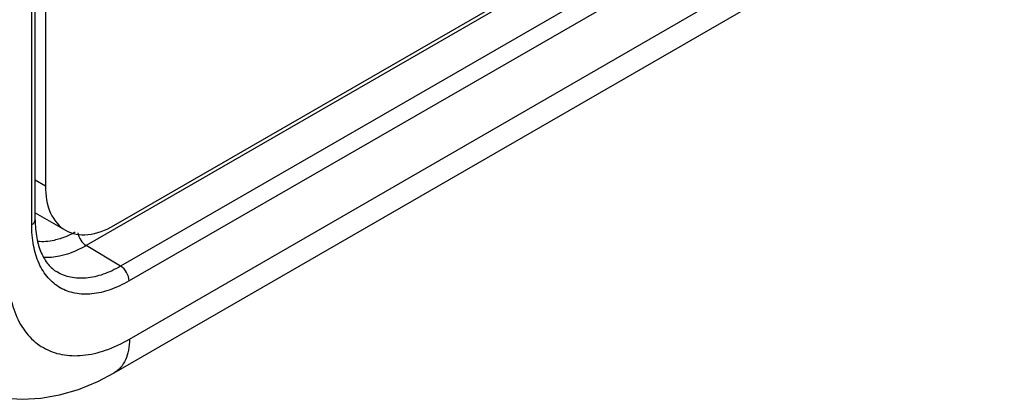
# Model space of a CAD drawing. Header units: inches. Extents: x 0 to 34, y 0 to 22.
# Tile 72 of 139: x 23.692 to 24.093, y 13.823 to 13.978. Entities that reach past the tile are written whole.
import ezdxf

# ---------------------------------------------------------------- set-up
doc = ezdxf.new("R2010")
doc.units = ezdxf.units.IN
doc.header["$LTSCALE"] = 1.87
doc.header["$MEASUREMENT"] = 0
doc.layers.get('0').update_dxf_attribs({"linetype": 'CONTINUOUS'})
doc.layers.add('02___PRT_ALL_AXES', color=7, linetype='CONTINUOUS')

msp = doc.modelspace()

# ---------------------------------------------------------------- linework, layer by layer
at = {"color": 7, "linetype": 'CONTINUOUS'}
for p, q in [((23.69845, 13.89616), (23.69845, 16.53895)), ((23.69701, 13.89415), (23.69701, 16.53694)), ((23.73676, 13.84759), (24.45132, 14.26017)), ((24.34156, 14.24503), (23.71916, 13.88567)), ((23.73054, 13.83386), (24.44511, 14.24644)), ((24.35584, 14.23678), (23.7332, 13.87728)), ((24.36274, 14.2328), (23.73662, 13.87128)), ((23.7332, 13.87728), (23.71916, 13.88567))]:
    msp.add_line(p, q, dxfattribs=at)
msp.add_lwpolyline([(23.66416, 13.83122), (23.66693, 13.82961), (23.673, 13.82682), (23.67945, 13.82478), (23.68624, 13.82352), (23.69333, 13.82309), (23.70069, 13.82352), (23.70828, 13.82485), (23.71607, 13.82714), (23.72394, 13.83039), (23.73054, 13.83386)], dxfattribs=at)
for points, knots in [([(23.69701, 13.89415), (23.69742, 13.89439), (23.69812, 13.89492), (23.69845, 13.89578), (23.69845, 13.89616)], [0, 0, 0, 0, 0.550756, 1, 1, 1, 1]), ([(23.69845, 13.89616), (23.69845, 13.89369), (23.69881, 13.88907), (23.70057, 13.88286), (23.70339, 13.87804), (23.70599, 13.87575), (23.70734, 13.87493)], [0, 0, 0, 0, 0.309583, 0.575912, 0.801486, 1, 1, 1, 1]), ([(23.73662, 13.87128), (23.73416, 13.86986), (23.72928, 13.86754), (23.72176, 13.86572), (23.7147, 13.8659), (23.70842, 13.86818), (23.70331, 13.87248), (23.69963, 13.8785), (23.69744, 13.88591), (23.69701, 13.89131), (23.69701, 13.89415)], [0, 0, 0, 0, 0.144905, 0.274533, 0.391125, 0.500011, 0.608895, 0.725482, 0.855103, 1, 1, 1, 1]), ([(23.71471, 13.89108), (23.7142, 13.8908), (23.7122, 13.88978), (23.71012, 13.88893), (23.70854, 13.88843)], [0, 0, 0, 0, 0.260105, 1, 1, 1, 1]), ([(23.7158, 13.89092), (23.71595, 13.88985), (23.71678, 13.88783), (23.71827, 13.8862), (23.71916, 13.88567)], [0, 0, 0, 0, 0.509149, 1, 1, 1, 1]), ([(23.70854, 13.88843), (23.70776, 13.88819), (23.70479, 13.88739), (23.70165, 13.88711), (23.6994, 13.88733)], [0, 0, 0, 0, 0.266799, 1, 1, 1, 1]), ([(23.71916, 13.88567), (23.71771, 13.88482), (23.71234, 13.88208), (23.70619, 13.88055), (23.70184, 13.88081)], [0, 0, 0, 0, 0.278617, 1, 1, 1, 1]), ([(23.68727, 13.87616), (23.68727, 13.87261), (23.6878, 13.86587), (23.69053, 13.8566), (23.69513, 13.84908), (23.70152, 13.84371), (23.70937, 13.84086), (23.71818, 13.84064), (23.72757, 13.84291), (23.73368, 13.84581), (23.73676, 13.84759)], [0, 0, 0, 0, 0.144897, 0.27452, 0.391106, 0.499989, 0.608873, 0.725465, 0.855096, 1, 1, 1, 1]), ([(23.7332, 13.87728), (23.73093, 13.87596), (23.7264, 13.87381), (23.71944, 13.87217), (23.71293, 13.87241), (23.70903, 13.87391), (23.70734, 13.87493)], [0, 0, 0, 0, 0.290202, 0.549335, 0.782178, 1, 1, 1, 1]), ([(23.73662, 13.87128), (23.73662, 13.87246), (23.73582, 13.8748), (23.73422, 13.87667), (23.7332, 13.87728)], [0, 0, 0, 0, 0.498867, 1, 1, 1, 1]), ([(23.73676, 13.84759), (23.73676, 13.84607), (23.73653, 13.84318), (23.73535, 13.83921), (23.73338, 13.83598), (23.73153, 13.83443), (23.73054, 13.83386)], [0, 0, 0, 0, 0.289807, 0.549047, 0.782228, 1, 1, 1, 1])]:
    msp.add_open_spline(points, degree=3, knots=knots, dxfattribs=at)
at = {"layer": '02___PRT_ALL_AXES', "color": 7, "linetype": 'CONTINUOUS'}
for p, q in [((23.70261, 16.5475), (23.70261, 13.90991)), ((23.73045, 13.89384), (24.34012, 14.24586)), ((23.70261, 13.90991), (23.69845, 13.91231)), ((23.69845, 13.899), (23.71076, 13.89189))]:
    msp.add_line(p, q, dxfattribs=at)
for points, knots in [([(23.70261, 13.90991), (23.70261, 13.90616), (23.70352, 13.89917), (23.70811, 13.89343), (23.71076, 13.89189)], [0, 0, 0, 0, 0.55075, 1, 1, 1, 1]), ([(23.71076, 13.89189), (23.71342, 13.89036), (23.72068, 13.88926), (23.72719, 13.89196), (23.73045, 13.89384)], [0, 0, 0, 0, 0.449242, 1, 1, 1, 1])]:
    msp.add_open_spline(points, degree=3, knots=knots, dxfattribs=at)

doc.saveas('drawing.dxf')
